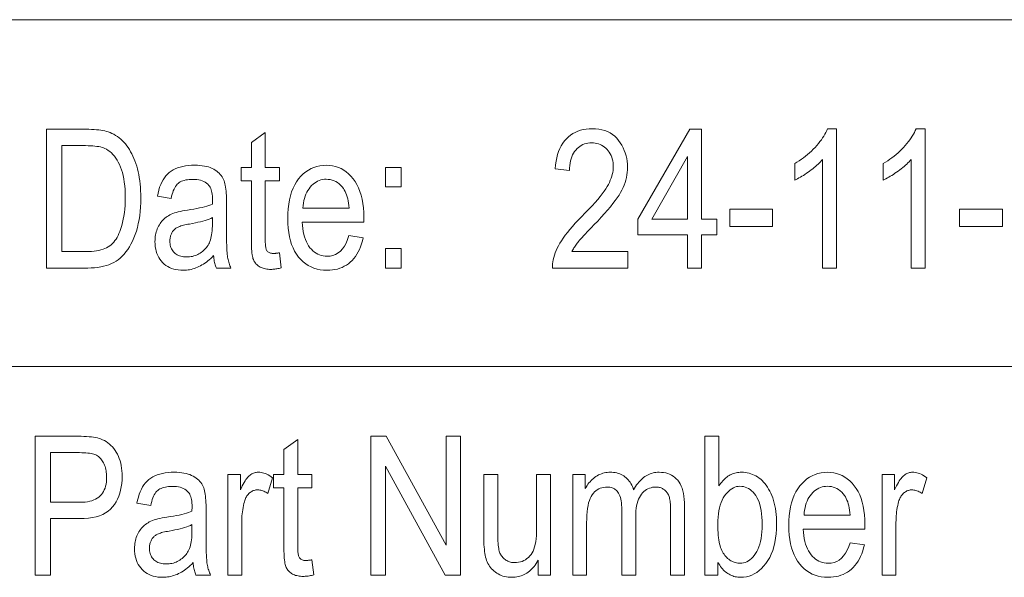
# Model space of a CAD drawing. Extents: x 5 to 415, y 5 to 296.
# Tile 29 of 50: x 357 to 379, y 24 to 36. Entities that reach past the tile are written whole.
import ezdxf

# ---------------------------------------------------------------- set-up
doc = ezdxf.new("R2010")
doc.units = 0

msp = doc.modelspace()

# ---------------------------------------------------------------- linework, layer by layer
at = {"color": 7, "lineweight": 13}
for p, q in [((210, 35.59132), (410, 35.59132)), ((356.239014, 28.09132), (410, 28.09132))]:
    msp.add_line(p, q, dxfattribs=at)
for points in [[(357.863708, 30.221806), (357.863708, 33.221806), (358.712952, 33.221806), (358.774475, 33.221252), (358.832947, 33.219597), (358.888428, 33.216831), (358.940857, 33.212967), (358.990234, 33.207993), (359.036621, 33.201916), (359.079956, 33.194733), (359.12027, 33.186443), (359.157562, 33.177052), (359.191803, 33.166553), (359.234222, 33.151043), (359.275482, 33.133156), (359.315582, 33.112896), (359.354553, 33.090263), (359.392365, 33.065258), (359.429016, 33.037876), (359.464569, 33.008121), (359.498932, 32.975994), (359.532166, 32.94149), (359.56427, 32.904617), (359.595062, 32.865562), (359.624512, 32.82452), (359.652527, 32.781494), (359.679169, 32.736485), (359.704437, 32.689491), (359.728302, 32.640511), (359.750763, 32.589546), (359.771851, 32.536594), (359.791534, 32.481659), (359.809814, 32.42474), (359.826538, 32.365753), (359.841492, 32.304615), (359.854706, 32.241333), (359.86615, 32.1759), (359.875824, 32.108315), (359.883728, 32.038586), (359.889893, 31.966707), (359.894287, 31.892679), (359.896942, 31.816502), (359.897827, 31.738176), (359.896332, 31.637812), (359.891846, 31.540537), (359.884369, 31.446352), (359.873901, 31.355257), (359.860474, 31.267252), (359.844025, 31.182337), (359.824615, 31.100513), (359.802216, 31.021778), (359.776825, 30.946135), (359.748444, 30.873579), (359.717712, 30.804636), (359.685272, 30.739828), (359.651154, 30.679152), (359.615326, 30.62261), (359.57782, 30.570202), (359.538605, 30.521929), (359.497681, 30.477787), (359.455048, 30.43778), (359.410736, 30.401907), (359.364746, 30.370169), (359.316437, 30.34198), (359.265228, 30.316757), (359.211151, 30.294504), (359.154205, 30.275217), (359.09436, 30.258896), (359.031616, 30.245544), (358.966003, 30.235159), (358.897491, 30.227739), (358.826111, 30.223289), (358.751831, 30.221806)], [(370.416229, 30.57583), (370.416229, 30.221806), (368.789368, 30.221806), (368.789551, 30.265291), (368.792603, 30.309799), (368.798462, 30.355331), (368.80719, 30.401888), (368.818787, 30.449467), (368.833191, 30.498068), (368.850464, 30.547693), (368.870544, 30.598341), (368.893494, 30.650011), (368.919312, 30.702705), (368.948792, 30.756874), (368.982788, 30.812965), (369.021301, 30.870979), (369.064362, 30.93092), (369.111908, 30.992781), (369.164001, 31.056566), (369.220612, 31.122276), (369.281769, 31.189909), (369.347412, 31.259466), (369.417603, 31.330946), (369.49939, 31.413343), (369.575317, 31.491915), (369.645416, 31.566658), (369.709656, 31.637577), (369.768036, 31.704666), (369.820557, 31.767931), (369.867249, 31.827368), (369.908081, 31.882978), (369.943054, 31.934763), (369.972168, 31.982719), (369.99704, 32.028446), (370.019318, 32.07354), (370.038971, 32.117996), (370.056, 32.161819), (370.070404, 32.205009), (370.082184, 32.247562), (370.091339, 32.289482), (370.0979, 32.330769), (370.101837, 32.371422), (370.103149, 32.411438), (370.101807, 32.456429), (370.097778, 32.499718), (370.091064, 32.541309), (370.081696, 32.581207), (370.069641, 32.6194), (370.054871, 32.655899), (370.037445, 32.690697), (370.017365, 32.723797), (369.994568, 32.755199), (369.969086, 32.784901), (369.941681, 32.812313), (369.912994, 32.836838), (369.883057, 32.858479), (369.851868, 32.877235), (369.819458, 32.893105), (369.785797, 32.90609), (369.750854, 32.916187), (369.714691, 32.923401), (369.677277, 32.927731), (369.638611, 32.929173), (369.597198, 32.927616), (369.557312, 32.922951), (369.518951, 32.915176), (369.482086, 32.904289), (369.446747, 32.890289), (369.412933, 32.873184), (369.380615, 32.852966), (369.349823, 32.829636), (369.320526, 32.803196), (369.292755, 32.773647), (369.26712, 32.741192), (369.244141, 32.706036), (369.223877, 32.668175), (369.206329, 32.627617), (369.191467, 32.584358), (369.179321, 32.538395), (369.169861, 32.489731), (369.163116, 32.438366), (369.159058, 32.3843), (369.157715, 32.327534), (368.846649, 32.366417), (368.85498, 32.450634), (368.866913, 32.530579), (368.882416, 32.606243), (368.901489, 32.677631), (368.924164, 32.744743), (368.950409, 32.807575), (368.980225, 32.866135), (369.013641, 32.920414), (369.050629, 32.970417), (369.091187, 33.016144), (369.134888, 33.057552), (369.181274, 33.094601), (369.230347, 33.127293), (369.282074, 33.155624), (369.336517, 33.1796), (369.393616, 33.199215), (369.4534, 33.21447), (369.515869, 33.225365), (369.581024, 33.231903), (369.648834, 33.234085), (369.722321, 33.231544), (369.792114, 33.223934), (369.858276, 33.211246), (369.920776, 33.193485), (369.979584, 33.170647), (370.03476, 33.142735), (370.086243, 33.109745), (370.134064, 33.071682), (370.178253, 33.028545), (370.21875, 32.980331), (370.255493, 32.928886), (370.288361, 32.876049), (370.317383, 32.821819), (370.342529, 32.766197), (370.3638, 32.709187), (370.381195, 32.650784), (370.394745, 32.590988), (370.404419, 32.5298), (370.410217, 32.46722), (370.41214, 32.403252), (370.410614, 32.346188), (370.406097, 32.289597), (370.398499, 32.233475), (370.387909, 32.177822), (370.374268, 32.122643), (370.357635, 32.067932), (370.337952, 32.013691), (370.315216, 31.959923), (370.28949, 31.906624), (370.260712, 31.853798), (370.227692, 31.799456), (370.18924, 31.741615), (370.145355, 31.680275), (370.096008, 31.615435), (370.041229, 31.547096), (369.981018, 31.475258), (369.915344, 31.39992), (369.844238, 31.321083), (369.76767, 31.238747), (369.685669, 31.15291), (369.633575, 31.099419), (369.585266, 31.049446), (369.540833, 31.002993), (369.500183, 30.96006), (369.463379, 30.920647), (369.43042, 30.884752), (369.401245, 30.852379), (369.375946, 30.823524), (369.354431, 30.798191), (369.336761, 30.776377), (369.321289, 30.756321), (369.306427, 30.736267), (369.292175, 30.716211), (369.278473, 30.696157), (369.265411, 30.676104), (369.252899, 30.656048), (369.240997, 30.635994), (369.229706, 30.61594), (369.218994, 30.595884), (369.208862, 30.57583)], [(371.7034, 30.221806), (371.7034, 30.940086), (370.637238, 30.940086), (370.637238, 31.27774), (371.760712, 33.221806), (372.006287, 33.221806), (372.006287, 31.27774), (372.339844, 31.27774), (372.339844, 30.940086), (372.006287, 30.940086), (372.006287, 30.221806)], [(374.928497, 30.221806), (374.625641, 30.221806), (374.625641, 32.569008), (374.604065, 32.544399), (374.581024, 32.519691), (374.55658, 32.494877), (374.530701, 32.469963), (374.503387, 32.444946), (374.474609, 32.419827), (374.444427, 32.394604), (374.412811, 32.369282), (374.379761, 32.343857), (374.345276, 32.318325), (374.310394, 32.293369), (374.276031, 32.269665), (374.242279, 32.247204), (374.209076, 32.225994), (374.176453, 32.206032), (374.144409, 32.187317), (374.112946, 32.169849), (374.082031, 32.153633), (374.051727, 32.138664), (374.021973, 32.124943), (374.021973, 32.481014), (374.07132, 32.5103), (374.119507, 32.540852), (374.166504, 32.57267), (374.212372, 32.605762), (374.25705, 32.640121), (374.300568, 32.675747), (374.342896, 32.712643), (374.384094, 32.750809), (374.424103, 32.790245), (374.462952, 32.830948), (374.500092, 32.872181), (374.534943, 32.913212), (374.567535, 32.954037), (374.59787, 32.994656), (374.625916, 33.035072), (374.651672, 33.075283), (374.675171, 33.115292), (374.696411, 33.155094), (374.715363, 33.194691), (374.732056, 33.234085), (374.928497, 33.234085)], [(376.839844, 30.221806), (376.536957, 30.221806), (376.536957, 32.569008), (376.515381, 32.544399), (376.492371, 32.519691), (376.467896, 32.494877), (376.442017, 32.469963), (376.414703, 32.444946), (376.385956, 32.419827), (376.355774, 32.394604), (376.324158, 32.369282), (376.291107, 32.343857), (376.256622, 32.318325), (376.22171, 32.293369), (376.187378, 32.269665), (376.153595, 32.247204), (376.120422, 32.225994), (376.087799, 32.206032), (376.055756, 32.187317), (376.024261, 32.169849), (375.993378, 32.153633), (375.963043, 32.138664), (375.933289, 32.124943), (375.933289, 32.481014), (375.982635, 32.5103), (376.030823, 32.540852), (376.07782, 32.57267), (376.123688, 32.605762), (376.168365, 32.640121), (376.211884, 32.675747), (376.254242, 32.712643), (376.29541, 32.750809), (376.335419, 32.790245), (376.374268, 32.830948), (376.411407, 32.872181), (376.446289, 32.913212), (376.478851, 32.954037), (376.509186, 32.994656), (376.537231, 33.035072), (376.562988, 33.075283), (376.586487, 33.115292), (376.607727, 33.155094), (376.626678, 33.194691), (376.643372, 33.234085), (376.839844, 33.234085)], [(362.891663, 30.551273), (362.932617, 30.225899), (362.907898, 30.219677), (362.883667, 30.214111), (362.859924, 30.2092), (362.83667, 30.204943), (362.813904, 30.201342), (362.791656, 30.198395), (362.769867, 30.196102), (362.748596, 30.194466), (362.727814, 30.193483), (362.707489, 30.193155), (362.676605, 30.193781), (362.646942, 30.195652), (362.618469, 30.198774), (362.591278, 30.203142), (362.565277, 30.208759), (362.540527, 30.215626), (362.516998, 30.22374), (362.49469, 30.233101), (362.473602, 30.243711), (362.453735, 30.255571), (362.43512, 30.268515), (362.417694, 30.282379), (362.401489, 30.297163), (362.386475, 30.31287), (362.37265, 30.329496), (362.360077, 30.347044), (362.348694, 30.365513), (362.338501, 30.384903), (362.329529, 30.405212), (362.321747, 30.426443), (362.314941, 30.450285), (362.308868, 30.478422), (362.303497, 30.510857), (362.298828, 30.54759), (362.294891, 30.588619), (362.291687, 30.633947), (362.289185, 30.683573), (362.287384, 30.737495), (362.286316, 30.795713), (362.28595, 30.858231), (362.28595, 32.108574), (362.064941, 32.108574), (362.064941, 32.395065), (362.28595, 32.395065), (362.28595, 32.933266), (362.586761, 33.154274), (362.586761, 32.395065), (362.891663, 32.395065), (362.891663, 32.108574), (362.586761, 32.108574), (362.586761, 30.837767), (362.587036, 30.803818), (362.58783, 30.772366), (362.589172, 30.743408), (362.591034, 30.716949), (362.593414, 30.692986), (362.596344, 30.671518), (362.599792, 30.65255), (362.60379, 30.636076), (362.608307, 30.622099), (362.613373, 30.610619), (362.621826, 30.596621), (362.631622, 30.584097), (362.642761, 30.573048), (362.655273, 30.563471), (362.669128, 30.555367), (362.684326, 30.548737), (362.700897, 30.543579), (362.718811, 30.539896), (362.738068, 30.537685), (362.758667, 30.536949), (362.769196, 30.537092), (362.780365, 30.537521), (362.792114, 30.538239), (362.804504, 30.53924), (362.817505, 30.540529), (362.831116, 30.542107), (362.845337, 30.543968), (362.860168, 30.546116), (362.87561, 30.548552)], [(358.189087, 30.57583), (358.712952, 30.57583), (358.774872, 30.576864), (358.83371, 30.579964), (358.889465, 30.585131), (358.942169, 30.592365), (358.991791, 30.601665), (359.03833, 30.613033), (359.081818, 30.626469), (359.122223, 30.64197), (359.159576, 30.659538), (359.193848, 30.679173), (359.22583, 30.701099), (359.256317, 30.725544), (359.285278, 30.752504), (359.312714, 30.781982), (359.338654, 30.813978), (359.363068, 30.84849), (359.385956, 30.885519), (359.407349, 30.925066), (359.427216, 30.967129), (359.445557, 31.011709), (359.467712, 31.0739), (359.487549, 31.138504), (359.505066, 31.205523), (359.520203, 31.274958), (359.533051, 31.346806), (359.543549, 31.421068), (359.551697, 31.497747), (359.557556, 31.576839), (359.561035, 31.658348), (359.562195, 31.74227), (359.560974, 31.831583), (359.557251, 31.91699), (359.551056, 31.998487), (359.542389, 32.076077), (359.53125, 32.149757), (359.517639, 32.219528), (359.501556, 32.285389), (359.482971, 32.347343), (359.461914, 32.405392), (359.438416, 32.459526), (359.412933, 32.509979), (359.386047, 32.556976), (359.357758, 32.600513), (359.328064, 32.640591), (359.296936, 32.677212), (359.264404, 32.710373), (359.230469, 32.740078), (359.195129, 32.766319), (359.158356, 32.789108), (359.120178, 32.808437), (359.092468, 32.81971), (359.061676, 32.8298), (359.027802, 32.838703), (358.990845, 32.846416), (358.950867, 32.852943), (358.907776, 32.858284), (358.861633, 32.862438), (358.812408, 32.865406), (358.760132, 32.867188), (358.704773, 32.867783), (358.189087, 32.867783)], [(371.7034, 31.27774), (371.7034, 32.630402), (370.93396, 31.27774)], [(361.469452, 30.489882), (361.439026, 30.459145), (361.408386, 30.429964), (361.377472, 30.402338), (361.346344, 30.376266), (361.314941, 30.351751), (361.283295, 30.328791), (361.251404, 30.307384), (361.219299, 30.287535), (361.18692, 30.269241), (361.154297, 30.252501), (361.121429, 30.237337), (361.088318, 30.22377), (361.054962, 30.2118), (361.021362, 30.201424), (360.987518, 30.192644), (360.95343, 30.185461), (360.919098, 30.179874), (360.884491, 30.175884), (360.84967, 30.173491), (360.814606, 30.172693), (360.760071, 30.17437), (360.707764, 30.179405), (360.657745, 30.187794), (360.609955, 30.199541), (360.564423, 30.214643), (360.521149, 30.233101), (360.480103, 30.254915), (360.441345, 30.280087), (360.404816, 30.308613), (360.370544, 30.340496), (360.33905, 30.375223), (360.310852, 30.412283), (360.28598, 30.451675), (360.264435, 30.493402), (360.246216, 30.53746), (360.231293, 30.583853), (360.219696, 30.632576), (360.211395, 30.683634), (360.206421, 30.737024), (360.204773, 30.792747), (360.205566, 30.829971), (360.207886, 30.866335), (360.211761, 30.90184), (360.217224, 30.936485), (360.224213, 30.97027), (360.232758, 31.003197), (360.242889, 31.035263), (360.254547, 31.066471), (360.267761, 31.096819), (360.282532, 31.126308), (360.298676, 31.154732), (360.315948, 31.181887), (360.334351, 31.207775), (360.353912, 31.232391), (360.374634, 31.255741), (360.396484, 31.277822), (360.419495, 31.298634), (360.443634, 31.318176), (360.468933, 31.336451), (360.495361, 31.353456), (360.523773, 31.369398), (360.554962, 31.38448), (360.588928, 31.398701), (360.625671, 31.412066), (360.665222, 31.424568), (360.70752, 31.436213), (360.752625, 31.446997), (360.800507, 31.456921), (360.851196, 31.465986), (360.904633, 31.474194), (360.976349, 31.485039), (361.044128, 31.496294), (361.107971, 31.507957), (361.167877, 31.520033), (361.223877, 31.532515), (361.27594, 31.545406), (361.324066, 31.558708), (361.368256, 31.57242), (361.408539, 31.58654), (361.444885, 31.601068), (361.44693, 31.695202), (361.446136, 31.738483), (361.443726, 31.779104), (361.439758, 31.817064), (361.434174, 31.852365), (361.426971, 31.885004), (361.418213, 31.914984), (361.407837, 31.942303), (361.395844, 31.966963), (361.382294, 31.98896), (361.367126, 32.008301), (361.343414, 32.033184), (361.317261, 32.055447), (361.288727, 32.075092), (361.257751, 32.092121), (361.224396, 32.106525), (361.188599, 32.118313), (361.150391, 32.12748), (361.109772, 32.134029), (361.066742, 32.137959), (361.021271, 32.139267), (360.980194, 32.138397), (360.941223, 32.135788), (360.904388, 32.131439), (360.86969, 32.125351), (360.837097, 32.117523), (360.806671, 32.10796), (360.77832, 32.096653), (360.752136, 32.083607), (360.728088, 32.068821), (360.706146, 32.052296), (360.685822, 32.033379), (360.666595, 32.01141), (360.648499, 31.986393), (360.6315, 31.958326), (360.615601, 31.927212), (360.6008, 31.893047), (360.587097, 31.855833), (360.574524, 31.815571), (360.563049, 31.772259), (360.552673, 31.725899), (360.25592, 31.775011), (360.269928, 31.843094), (360.286499, 31.907372), (360.305695, 31.967842), (360.327484, 32.024506), (360.351868, 32.077366), (360.378845, 32.126415), (360.408417, 32.171661), (360.440613, 32.2131), (360.475372, 32.250736), (360.512756, 32.284561), (360.553101, 32.314888), (360.596771, 32.342022), (360.643799, 32.365967), (360.694153, 32.386719), (360.747833, 32.404274), (360.804871, 32.41864), (360.865204, 32.429813), (360.928894, 32.437794), (360.995941, 32.442581), (361.066315, 32.44418), (361.121155, 32.443127), (361.173615, 32.439964), (361.223663, 32.434692), (361.271271, 32.427319), (361.316467, 32.417831), (361.359253, 32.406239), (361.399628, 32.39254), (361.437592, 32.376732), (361.473145, 32.358814), (361.506287, 32.338791), (361.537018, 32.317211), (361.56543, 32.294628), (361.591461, 32.271046), (361.615143, 32.246456), (361.636475, 32.220867), (361.655457, 32.194275), (361.672089, 32.166679), (361.686371, 32.138081), (361.698273, 32.108479), (361.707855, 32.077877), (361.71582, 32.045338), (361.722931, 32.009937), (361.729248, 31.971668), (361.73468, 31.930536), (361.739319, 31.886539), (361.743073, 31.839678), (361.746033, 31.789949), (361.748108, 31.737358), (361.74939, 31.6819), (361.749786, 31.623579), (361.749786, 31.132446), (361.75, 31.033125), (361.75058, 30.941437), (361.751556, 30.857382), (361.752899, 30.78096), (361.754669, 30.71217), (361.756805, 30.651014), (361.759308, 30.59749), (361.762238, 30.551601), (361.765533, 30.513344), (361.769226, 30.482719), (361.773499, 30.455984), (361.778534, 30.42939), (361.784302, 30.402941), (361.790833, 30.376635), (361.798126, 30.350471), (361.806183, 30.324451), (361.815002, 30.298576), (361.824554, 30.272842), (361.8349, 30.247252), (361.845978, 30.221806), (361.530823, 30.221806), (361.521759, 30.244745), (361.513306, 30.268545), (361.505524, 30.293203), (361.498413, 30.318722), (361.491943, 30.3451), (361.486145, 30.372337), (361.480988, 30.400434), (361.476471, 30.42939), (361.472626, 30.459208)], [(364.393738, 30.921669), (364.704773, 30.874601), (364.687958, 30.806734), (364.66864, 30.742283), (364.64679, 30.68125), (364.622437, 30.623634), (364.595551, 30.569435), (364.566162, 30.518654), (364.534241, 30.471291), (364.499817, 30.427345), (364.46286, 30.386816), (364.423401, 30.349705), (364.381714, 30.316072), (364.338074, 30.28598), (364.29248, 30.259428), (364.244965, 30.236416), (364.195465, 30.216946), (364.144073, 30.201014), (364.090698, 30.188623), (364.0354, 30.179773), (363.978149, 30.174463), (363.918976, 30.172693), (363.844696, 30.175568), (363.773315, 30.184193), (363.704803, 30.198568), (363.639191, 30.218695), (363.576447, 30.244572), (363.516602, 30.276199), (363.459656, 30.313576), (363.405579, 30.356703), (363.35437, 30.405581), (363.306061, 30.460209), (363.261536, 30.52026), (363.22171, 30.585407), (363.186584, 30.655649), (363.156097, 30.730988), (363.130341, 30.81142), (363.109253, 30.89695), (363.092834, 30.987574), (363.081146, 31.083292), (363.074097, 31.184107), (363.071747, 31.290018), (363.074127, 31.399899), (363.081207, 31.504438), (363.093018, 31.603638), (363.109589, 31.697495), (363.130859, 31.786011), (363.15686, 31.869186), (363.187561, 31.94702), (363.223022, 32.019512), (363.263214, 32.086666), (363.308105, 32.148476), (363.356659, 32.204659), (363.407684, 32.254929), (363.461243, 32.299286), (363.517334, 32.337727), (363.575928, 32.370255), (363.637054, 32.396866), (363.700684, 32.417564), (363.766846, 32.43235), (363.83551, 32.441223), (363.906677, 32.44418), (363.974701, 32.441273), (364.040436, 32.432556), (364.103882, 32.418026), (364.165009, 32.397686), (364.223877, 32.371532), (364.280426, 32.339569), (364.334717, 32.301792), (364.386688, 32.258205), (364.436371, 32.208805), (364.483765, 32.153591), (364.52771, 32.092876), (364.567017, 32.026962), (364.601685, 31.955851), (364.631744, 31.879541), (364.657196, 31.798033), (364.678009, 31.711329), (364.694183, 31.619425), (364.70575, 31.522324), (364.712708, 31.420025), (364.714996, 31.312529), (364.712952, 31.214302), (363.382813, 31.214302), (363.387817, 31.142841), (363.395508, 31.074984), (363.405823, 31.010727), (363.418823, 30.950073), (363.434479, 30.893021), (363.452789, 30.839569), (363.473785, 30.789719), (363.497406, 30.743469), (363.523712, 30.700823), (363.552673, 30.661777), (363.583588, 30.626396), (363.615845, 30.594738), (363.649414, 30.566805), (363.684296, 30.542597), (363.720459, 30.522112), (363.757965, 30.505352), (363.796753, 30.492317), (363.836853, 30.483006), (363.878265, 30.477419), (363.921021, 30.475557), (363.986877, 30.480019), (364.048615, 30.493402), (364.106232, 30.515707), (364.159698, 30.546936), (364.209045, 30.587086), (364.254242, 30.636158), (364.295319, 30.694153), (364.332245, 30.761068), (364.365051, 30.836908)], [(365.18158, 31.975557), (365.18158, 32.395065), (365.52536, 32.395065), (365.52536, 31.975557)], [(363.401215, 31.517166), (364.395782, 31.517166), (364.390869, 31.572214), (364.384399, 31.624397), (364.376312, 31.673716), (364.366638, 31.720169), (364.355347, 31.763756), (364.342468, 31.80448), (364.328003, 31.842339), (364.311951, 31.877331), (364.294281, 31.909458), (364.275024, 31.938723), (364.245178, 31.977215), (364.213715, 32.011654), (364.180664, 32.042046), (364.146027, 32.068382), (364.109802, 32.090668), (364.07196, 32.108898), (364.032501, 32.123081), (363.991486, 32.133209), (363.948853, 32.13929), (363.904633, 32.141315), (363.864716, 32.139626), (363.825989, 32.13456), (363.788422, 32.126122), (363.752045, 32.114304), (363.716888, 32.099106), (363.682892, 32.080536), (363.650085, 32.05859), (363.618469, 32.033264), (363.588043, 32.004566), (363.558807, 31.972488), (363.531433, 31.937546), (363.506653, 31.900249), (363.484467, 31.860601), (363.464844, 31.8186), (363.447784, 31.774244), (363.433319, 31.727535), (363.421417, 31.678473), (363.412109, 31.627058), (363.405396, 31.57329)], [(372.618134, 31.122215), (372.618134, 31.492611), (373.545166, 31.492611), (373.545166, 31.122215)], [(377.584717, 31.122215), (377.584717, 31.492611), (378.511719, 31.492611), (378.511719, 31.122215)], [(361.444885, 31.312529), (361.410126, 31.296404), (361.372101, 31.280769), (361.330872, 31.265625), (361.286407, 31.250973), (361.238708, 31.236813), (361.187775, 31.223143), (361.133606, 31.209965), (361.076202, 31.197277), (361.015564, 31.18508), (360.951691, 31.173374), (360.914795, 31.166735), (360.880157, 31.159908), (360.847839, 31.152901), (360.81778, 31.145708), (360.790039, 31.13833), (360.764587, 31.130768), (360.741425, 31.123024), (360.720551, 31.115093), (360.701965, 31.106979), (360.685669, 31.09868), (360.670868, 31.089943), (360.656738, 31.080509), (360.64328, 31.070379), (360.630493, 31.059555), (360.618408, 31.048033), (360.606964, 31.035816), (360.596222, 31.022903), (360.586151, 31.009295), (360.576721, 30.994991), (360.567993, 30.979992), (360.560028, 30.964407), (360.552917, 30.948355), (360.5466, 30.931829), (360.541168, 30.914835), (360.53653, 30.897367), (360.532776, 30.879433), (360.529846, 30.861025), (360.52774, 30.842146), (360.526489, 30.822798), (360.526062, 30.802979), (360.527008, 30.772497), (360.529907, 30.743265), (360.534698, 30.715281), (360.541443, 30.688545), (360.55011, 30.663057), (360.560669, 30.638819), (360.573181, 30.615828), (360.587616, 30.594084), (360.603973, 30.573589), (360.622223, 30.554342), (360.642212, 30.536652), (360.663666, 30.520823), (360.686584, 30.506857), (360.710968, 30.494753), (360.736847, 30.48451), (360.76416, 30.47613), (360.792999, 30.469612), (360.823273, 30.464956), (360.855042, 30.462164), (360.888275, 30.461233), (360.920288, 30.462072), (360.951752, 30.464588), (360.982605, 30.468784), (361.012848, 30.474657), (361.042511, 30.482208), (361.071594, 30.491438), (361.100067, 30.502344), (361.12793, 30.514929), (361.155212, 30.529194), (361.181915, 30.545134), (361.207642, 30.562477), (361.232056, 30.580946), (361.255127, 30.60054), (361.276886, 30.62126), (361.297302, 30.643105), (361.316376, 30.666075), (361.334137, 30.690172), (361.350555, 30.715393), (361.365631, 30.741741), (361.379395, 30.769213), (361.391846, 30.798529), (361.402985, 30.8304), (361.412781, 30.86483), (361.421295, 30.901819), (361.428497, 30.941366), (361.434418, 30.983469), (361.438995, 31.028131), (361.442261, 31.075352), (361.444214, 31.125132), (361.444885, 31.177467)], [(365.18158, 30.221806), (365.18158, 30.641314), (365.52536, 30.641314), (365.52536, 30.221806)], [(357.618927, 23.584269), (357.618927, 26.584269), (358.545959, 26.584269), (358.609711, 26.583694), (358.670044, 26.581976), (358.726929, 26.579111), (358.780396, 26.5751), (358.830383, 26.569944), (358.876984, 26.563641), (358.920105, 26.556192), (358.959808, 26.547598), (358.996063, 26.537857), (359.0289, 26.52697), (359.070587, 26.510086), (359.110596, 26.490543), (359.148865, 26.468342), (359.185394, 26.443478), (359.220245, 26.415953), (359.253357, 26.385769), (359.284729, 26.352924), (359.314392, 26.317421), (359.342346, 26.279255), (359.368591, 26.23843), (359.3927, 26.195313), (359.414276, 26.15027), (359.433289, 26.103306), (359.449799, 26.054419), (359.463745, 26.003607), (359.475159, 25.950871), (359.484039, 25.896214), (359.490387, 25.83963), (359.494202, 25.781124), (359.495483, 25.720694), (359.493408, 25.641151), (359.487213, 25.564596), (359.476868, 25.491028), (359.462402, 25.420448), (359.443787, 25.352856), (359.421051, 25.288252), (359.394196, 25.226635), (359.36319, 25.168007), (359.328064, 25.112366), (359.288788, 25.059711), (359.244446, 25.01111), (359.194092, 24.967625), (359.137695, 24.929255), (359.075317, 24.896002), (359.006897, 24.867863), (358.932465, 24.844841), (358.85202, 24.826935), (358.765564, 24.814146), (358.673096, 24.806473), (358.574585, 24.803913), (357.944305, 24.803913), (357.944305, 23.584269)], [(363.594391, 23.913736), (363.635315, 23.588362), (363.610596, 23.58214), (363.586365, 23.576574), (363.562622, 23.571663), (363.539368, 23.567406), (363.516602, 23.563805), (363.494354, 23.560858), (363.472565, 23.558565), (363.451294, 23.556929), (363.430511, 23.555946), (363.410217, 23.555618), (363.379303, 23.556244), (363.34964, 23.558115), (363.321198, 23.561237), (363.293976, 23.565605), (363.267975, 23.571222), (363.243225, 23.578089), (363.219696, 23.586203), (363.197388, 23.595564), (363.1763, 23.606174), (363.156464, 23.618034), (363.137817, 23.630978), (363.120392, 23.644842), (363.104187, 23.659626), (363.089172, 23.675333), (363.075378, 23.691959), (363.062775, 23.709507), (363.051392, 23.727976), (363.041199, 23.747366), (363.032227, 23.767675), (363.024475, 23.788906), (363.01767, 23.812748), (363.011566, 23.840885), (363.006195, 23.87332), (363.001526, 23.910053), (362.997589, 23.951082), (362.994385, 23.99641), (362.991882, 24.046036), (362.990082, 24.099957), (362.989014, 24.158176), (362.988647, 24.220694), (362.988647, 25.471035), (362.767639, 25.471035), (362.767639, 25.757528), (362.988647, 25.757528), (362.988647, 26.295729), (363.289459, 26.516737), (363.289459, 25.757528), (363.594391, 25.757528), (363.594391, 25.471035), (363.289459, 25.471035), (363.289459, 24.20023), (363.289734, 24.166281), (363.290527, 24.134829), (363.29187, 24.105871), (363.293732, 24.079412), (363.296112, 24.055449), (363.299042, 24.033981), (363.30249, 24.015013), (363.306488, 23.998539), (363.311005, 23.984562), (363.316071, 23.973082), (363.324524, 23.959084), (363.33432, 23.94656), (363.34549, 23.935511), (363.357971, 23.925934), (363.371826, 23.91783), (363.387024, 23.9112), (363.403595, 23.906042), (363.421509, 23.902359), (363.440765, 23.900148), (363.461365, 23.899412), (363.471893, 23.899555), (363.483063, 23.899984), (363.494812, 23.900702), (363.507202, 23.901703), (363.520203, 23.902992), (363.533813, 23.90457), (363.548035, 23.906431), (363.562866, 23.908579), (363.578308, 23.911015)], [(364.867218, 23.584269), (364.867218, 26.584269), (365.200806, 26.584269), (366.49411, 24.22888), (366.49411, 26.584269), (366.805145, 26.584269), (366.805145, 23.584269), (366.471588, 23.584269), (365.180328, 25.941704), (365.180328, 23.584269)], [(372.365173, 23.584269), (372.084839, 23.584269), (372.084839, 26.584269), (372.385651, 26.584269), (372.385651, 25.514009), (372.405151, 25.54273), (372.42514, 25.569958), (372.445648, 25.595692), (372.466675, 25.61993), (372.48822, 25.642675), (372.510284, 25.663927), (372.532837, 25.683685), (372.555908, 25.70195), (372.579498, 25.718719), (372.603577, 25.733995), (372.628204, 25.747799), (372.653381, 25.760149), (372.679138, 25.771046), (372.705414, 25.780489), (372.732239, 25.788481), (372.759644, 25.795019), (372.787598, 25.800104), (372.816071, 25.803736), (372.845123, 25.805916), (372.874725, 25.806643), (372.916107, 25.805393), (372.956726, 25.801649), (372.996552, 25.795408), (373.035675, 25.786671), (373.074005, 25.775434), (373.111572, 25.761703), (373.148407, 25.745476), (373.184479, 25.726751), (373.219788, 25.70553), (373.254333, 25.681812), (373.287842, 25.655558), (373.319946, 25.626724), (373.350677, 25.595312), (373.380066, 25.561321), (373.408081, 25.524754), (373.434692, 25.485605), (373.459961, 25.44388), (373.483856, 25.399576), (373.506378, 25.352694), (373.527527, 25.303232), (373.546967, 25.251396), (373.564362, 25.197393), (373.579712, 25.14122), (373.593018, 25.082876), (373.604279, 25.022366), (373.613464, 24.959684), (373.620636, 24.894835), (373.625763, 24.827816), (373.628815, 24.758627), (373.629852, 24.687269), (373.627533, 24.579292), (373.620605, 24.47637), (373.609039, 24.378502), (373.592834, 24.285686), (373.572052, 24.197927), (373.5466, 24.115223), (373.516541, 24.037573), (373.481842, 23.964977), (373.442535, 23.897436), (373.398621, 23.834951), (373.351593, 23.77799), (373.303009, 23.727024), (373.252869, 23.682055), (373.201172, 23.643082), (373.147919, 23.610104), (373.093109, 23.583122), (373.036774, 23.562138), (372.978851, 23.547148), (372.919373, 23.538153), (372.858368, 23.535156), (372.827576, 23.535963), (372.797424, 23.538389), (372.767914, 23.542431), (372.739014, 23.548088), (372.710754, 23.555363), (372.683136, 23.564255), (372.656158, 23.574762), (372.629822, 23.586887), (372.604095, 23.60063), (372.579041, 23.615988), (372.554596, 23.632942), (372.530853, 23.651472), (372.507782, 23.671577), (372.485382, 23.693258), (372.463654, 23.716516), (372.442627, 23.741348), (372.422241, 23.767757), (372.402557, 23.795742), (372.383514, 23.825302), (372.365173, 23.856438)], [(357.944305, 25.157938), (358.58075, 25.157938), (358.639282, 25.1593), (358.694611, 25.163382), (358.746674, 25.170185), (358.795532, 25.179712), (358.841125, 25.191959), (358.883514, 25.206928), (358.922668, 25.224619), (358.958588, 25.245033), (358.991272, 25.268167), (359.020721, 25.294024), (359.04715, 25.32262), (359.070801, 25.353981), (359.091675, 25.388105), (359.109772, 25.424992), (359.125061, 25.46464), (359.137604, 25.507051), (359.147339, 25.552225), (359.154297, 25.600163), (359.158478, 25.650862), (359.159851, 25.704323), (359.15918, 25.739418), (359.157135, 25.773491), (359.153687, 25.80654), (359.148895, 25.838566), (359.142731, 25.869568), (359.135193, 25.899548), (359.126282, 25.928505), (359.115997, 25.956438), (359.10434, 25.983347), (359.091309, 26.009235), (359.077301, 26.033812), (359.062744, 26.056793), (359.047607, 26.078176), (359.031891, 26.097965), (359.015594, 26.116158), (358.998718, 26.132753), (358.981293, 26.147755), (358.963287, 26.161158), (358.944702, 26.172966), (358.925537, 26.183178), (358.904541, 26.19212), (358.880402, 26.200121), (358.853149, 26.20718), (358.822754, 26.213299), (358.789215, 26.218477), (358.752563, 26.222713), (358.712769, 26.226007), (358.66983, 26.228361), (358.623779, 26.229773), (358.574585, 26.230244), (357.944305, 26.230244)], [(361.028198, 23.852345), (360.997803, 23.821608), (360.967163, 23.792427), (360.936249, 23.764801), (360.90509, 23.738729), (360.873718, 23.714214), (360.842072, 23.691254), (360.810181, 23.669847), (360.778076, 23.649998), (360.745697, 23.631704), (360.713074, 23.614964), (360.680206, 23.5998), (360.647095, 23.586233), (360.613739, 23.574263), (360.580139, 23.563887), (360.546295, 23.555107), (360.512207, 23.547924), (360.477844, 23.542337), (360.443268, 23.538347), (360.408447, 23.535954), (360.373383, 23.535156), (360.318848, 23.536833), (360.266541, 23.541868), (360.216522, 23.550257), (360.168732, 23.562004), (360.123199, 23.577106), (360.079926, 23.595564), (360.038879, 23.617378), (360.000122, 23.64255), (359.963593, 23.671076), (359.929291, 23.702959), (359.897797, 23.737686), (359.869629, 23.774746), (359.844757, 23.814138), (359.823212, 23.855865), (359.804993, 23.899923), (359.79007, 23.946316), (359.778473, 23.995039), (359.770172, 24.046097), (359.765198, 24.099487), (359.76355, 24.15521), (359.764313, 24.192434), (359.766663, 24.228798), (359.770538, 24.264303), (359.776001, 24.298948), (359.78299, 24.332733), (359.791534, 24.36566), (359.801636, 24.397726), (359.813324, 24.428934), (359.826538, 24.459282), (359.841309, 24.488771), (359.857422, 24.517195), (359.874695, 24.54435), (359.893127, 24.570236), (359.912689, 24.594854), (359.933411, 24.618204), (359.955261, 24.640285), (359.978241, 24.661097), (360.002411, 24.680639), (360.027679, 24.698914), (360.054138, 24.715919), (360.08255, 24.731861), (360.113708, 24.746943), (360.147705, 24.761166), (360.184448, 24.774529), (360.223969, 24.787031), (360.266296, 24.798676), (360.311401, 24.80946), (360.359283, 24.819384), (360.409973, 24.828449), (360.463409, 24.836657), (360.535126, 24.847502), (360.602905, 24.858757), (360.666748, 24.87042), (360.726654, 24.882496), (360.782654, 24.894978), (360.834717, 24.907869), (360.882843, 24.921171), (360.927032, 24.934883), (360.967316, 24.949003), (361.003662, 24.963531), (361.005707, 25.057665), (361.004913, 25.100946), (361.002502, 25.141567), (360.998505, 25.179527), (360.99292, 25.214828), (360.985748, 25.247467), (360.976959, 25.277447), (360.966583, 25.304766), (360.95462, 25.329426), (360.941071, 25.351423), (360.925903, 25.370762), (360.902161, 25.395647), (360.876038, 25.417912), (360.847504, 25.437557), (360.816528, 25.454582), (360.783173, 25.468988), (360.747375, 25.480776), (360.709167, 25.489944), (360.668549, 25.496492), (360.625519, 25.500422), (360.580048, 25.501732), (360.538971, 25.500862), (360.5, 25.498253), (360.463165, 25.493904), (360.428467, 25.487816), (360.395874, 25.479988), (360.365417, 25.470421), (360.337097, 25.459114), (360.310913, 25.44607), (360.286835, 25.431284), (360.264923, 25.414761), (360.244598, 25.395842), (360.225372, 25.373873), (360.207275, 25.348856), (360.190247, 25.320789), (360.174347, 25.289675), (360.159576, 25.25551), (360.145874, 25.218296), (360.133301, 25.178034), (360.121796, 25.134722), (360.11142, 25.088362), (359.814697, 25.137474), (359.828705, 25.205557), (359.845276, 25.269835), (359.864471, 25.330305), (359.886261, 25.386971), (359.910645, 25.439827), (359.937622, 25.48888), (359.967194, 25.534124), (359.999359, 25.575565), (360.034149, 25.613197), (360.071533, 25.647024), (360.111877, 25.677351), (360.155548, 25.704487), (360.202576, 25.72843), (360.25293, 25.74918), (360.30661, 25.766737), (360.363617, 25.781103), (360.423981, 25.792276), (360.487671, 25.800257), (360.554718, 25.805046), (360.625061, 25.806643), (360.679932, 25.805588), (360.732391, 25.802427), (360.78241, 25.797157), (360.830048, 25.78978), (360.875244, 25.780294), (360.91803, 25.768702), (360.958405, 25.755001), (360.996368, 25.739193), (361.031921, 25.721277), (361.065033, 25.701254), (361.095795, 25.679674), (361.124176, 25.657093), (361.150238, 25.633509), (361.17392, 25.608921), (361.195251, 25.58333), (361.214233, 25.556738), (361.230865, 25.529142), (361.245117, 25.500544), (361.25705, 25.470943), (361.266602, 25.44034), (361.274597, 25.407803), (361.281708, 25.372398), (361.288025, 25.334131), (361.293457, 25.292999), (361.298065, 25.249002), (361.301849, 25.202141), (361.304779, 25.152412), (361.306885, 25.099821), (361.308136, 25.044363), (361.308563, 24.986042), (361.308563, 24.494909), (361.308746, 24.395588), (361.309357, 24.3039), (361.310303, 24.219845), (361.311676, 24.143423), (361.313416, 24.074633), (361.315552, 24.013477), (361.318085, 23.959953), (361.321014, 23.914064), (361.32431, 23.875807), (361.328003, 23.845182), (361.332275, 23.818447), (361.337311, 23.791853), (361.343079, 23.765404), (361.349609, 23.739098), (361.356903, 23.712934), (361.36496, 23.686914), (361.373779, 23.661039), (361.383331, 23.635305), (361.393677, 23.609715), (361.404755, 23.584269), (361.0896, 23.584269), (361.080505, 23.607208), (361.072083, 23.631008), (361.064301, 23.655666), (361.05719, 23.681185), (361.05072, 23.707563), (361.044922, 23.7348), (361.039764, 23.762897), (361.035248, 23.791853), (361.031403, 23.821671)], [(361.777191, 23.584269), (361.777191, 25.757528), (362.049347, 25.757528), (362.049347, 25.428061), (362.070068, 25.472355), (362.090393, 25.513559), (362.110413, 25.551674), (362.130066, 25.586697), (362.149384, 25.618631), (362.168335, 25.647474), (362.186951, 25.673227), (362.2052, 25.695892), (362.223114, 25.715466), (362.240692, 25.731949), (362.258301, 25.746141), (362.276337, 25.758839), (362.2948, 25.770042), (362.313721, 25.779753), (362.333038, 25.78797), (362.352783, 25.794691), (362.372986, 25.799919), (362.393616, 25.803654), (362.414642, 25.805895), (362.436127, 25.806643), (362.466461, 25.805454), (362.496948, 25.801895), (362.527527, 25.795959), (362.558258, 25.787651), (362.589081, 25.77697), (362.620056, 25.763914), (362.651123, 25.748484), (362.682343, 25.73068), (362.713684, 25.710503), (362.745117, 25.687952), (362.642822, 25.346207), (362.620361, 25.36137), (362.598022, 25.374937), (362.575836, 25.386908), (362.553741, 25.397284), (362.531799, 25.406063), (362.509949, 25.413246), (362.488251, 25.418833), (362.466644, 25.422823), (362.44519, 25.425217), (362.423859, 25.426014), (362.404785, 25.425339), (362.386017, 25.423313), (362.367615, 25.419937), (362.349518, 25.415211), (362.331757, 25.409132), (362.314331, 25.401703), (362.297211, 25.392925), (362.280426, 25.382795), (362.263977, 25.371315), (362.247864, 25.358484), (362.232361, 25.344446), (362.217804, 25.329344), (362.204193, 25.313177), (362.191528, 25.295946), (362.17981, 25.277653), (362.169037, 25.258293), (362.15918, 25.237869), (362.150299, 25.216383), (362.142334, 25.193832), (362.135315, 25.170218), (362.12442, 25.127794), (362.114685, 25.084841), (362.106079, 25.041355), (362.098633, 24.997337), (362.092346, 24.952787), (362.087189, 24.907707), (362.08316, 24.862093), (362.080292, 24.815947), (362.078583, 24.769268), (362.078003, 24.722059), (362.078003, 23.584269)], [(368.48114, 23.584269), (368.48114, 23.903505), (368.4599, 23.86759), (368.437927, 23.833519), (368.415222, 23.801289), (368.391754, 23.770899), (368.367584, 23.742352), (368.342651, 23.715647), (368.316986, 23.690783), (368.290588, 23.667761), (368.263458, 23.646582), (368.235565, 23.627243), (368.20697, 23.609747), (368.177612, 23.594091), (368.147552, 23.580278), (368.11673, 23.568306), (368.085175, 23.558178), (368.052887, 23.549889), (368.019836, 23.543444), (367.986084, 23.538839), (367.951569, 23.536076), (367.916351, 23.535156), (367.874817, 23.536291), (367.834473, 23.539698), (367.79541, 23.545378), (367.757538, 23.553328), (367.720917, 23.563549), (367.685516, 23.576042), (367.651337, 23.590807), (367.618378, 23.607843), (367.58667, 23.627151), (367.556183, 23.648729), (367.527283, 23.672049), (367.500397, 23.696573), (367.475494, 23.722307), (367.452545, 23.749249), (367.43161, 23.777395), (367.412659, 23.806751), (367.39566, 23.837315), (367.380676, 23.869083), (367.367676, 23.902061), (367.356659, 23.936247), (367.347137, 23.972303), (367.338623, 24.010899), (367.331085, 24.052031), (367.324554, 24.095701), (367.319061, 24.141909), (367.314545, 24.190653), (367.311035, 24.241936), (367.308533, 24.295755), (367.307007, 24.352114), (367.306519, 24.411009), (367.306519, 25.757528), (367.60733, 25.757528), (367.60733, 24.552208), (367.607666, 24.487307), (367.608704, 24.426847), (367.610382, 24.370827), (367.612732, 24.319248), (367.615784, 24.27211), (367.619507, 24.229412), (367.623871, 24.191154), (367.628937, 24.157337), (367.634705, 24.127962), (367.641113, 24.103027), (367.648438, 24.080763), (367.656891, 24.059399), (367.666534, 24.038935), (367.677277, 24.019371), (367.689209, 24.000708), (367.70224, 23.982944), (367.716461, 23.966084), (367.731812, 23.950121), (367.748291, 23.935061), (367.76593, 23.920898), (367.784393, 23.907873), (367.803375, 23.896219), (367.822876, 23.885937), (367.842865, 23.877024), (367.863403, 23.869484), (367.88443, 23.863314), (367.905945, 23.858515), (367.928009, 23.855087), (367.950562, 23.853031), (367.973633, 23.852345), (368.016235, 23.854126), (368.057312, 23.859467), (368.096802, 23.868368), (368.134735, 23.880831), (368.171112, 23.896854), (368.205933, 23.916437), (368.239227, 23.939583), (368.270935, 23.966288), (368.301117, 23.996553), (368.329712, 24.03038), (368.352264, 24.063635), (368.372437, 24.102003), (368.390259, 24.145489), (368.40567, 24.194092), (368.418732, 24.247808), (368.429413, 24.306643), (368.437714, 24.370592), (368.443665, 24.439657), (368.447205, 24.51384), (368.448395, 24.593136), (368.448395, 25.757528), (368.751282, 25.757528), (368.751282, 23.584269)], [(369.228088, 23.584269), (369.228088, 25.757528), (369.498199, 25.757528), (369.498199, 25.452618), (369.516724, 25.485809), (369.536255, 25.517447), (369.556824, 25.547529), (369.57843, 25.576056), (369.601013, 25.603027), (369.624664, 25.628443), (369.649323, 25.652304), (369.675018, 25.67461), (369.701721, 25.69536), (369.729431, 25.714556), (369.757935, 25.732052), (369.786987, 25.747705), (369.816559, 25.76152), (369.846649, 25.773491), (369.877289, 25.783621), (369.908447, 25.791908), (369.940155, 25.798355), (369.972382, 25.802959), (370.005157, 25.805721), (370.038452, 25.806643), (370.0755, 25.80567), (370.11142, 25.802753), (370.146149, 25.797894), (370.179718, 25.79109), (370.212128, 25.782341), (370.243378, 25.771648), (370.273438, 25.759012), (370.302338, 25.744432), (370.330078, 25.727907), (370.356659, 25.709438), (370.381897, 25.689108), (370.40564, 25.666996), (370.427887, 25.643105), (370.448669, 25.617434), (370.467926, 25.589981), (370.485687, 25.560749), (370.501984, 25.529736), (370.516754, 25.496943), (370.53006, 25.462368), (370.54184, 25.426014), (370.563446, 25.463125), (370.585693, 25.498335), (370.608551, 25.531639), (370.63205, 25.563042), (370.656189, 25.592539), (370.680969, 25.620134), (370.70636, 25.645826), (370.732422, 25.669617), (370.759094, 25.691502), (370.786407, 25.711485), (370.814331, 25.729565), (370.842834, 25.745743), (370.871948, 25.760015), (370.901642, 25.772387), (370.931946, 25.782852), (370.96283, 25.791418), (370.994324, 25.798079), (371.026398, 25.802835), (371.059082, 25.805691), (371.092346, 25.806643), (371.142395, 25.804903), (371.190308, 25.799685), (371.236053, 25.790987), (371.279602, 25.778812), (371.321014, 25.763157), (371.360229, 25.744022), (371.397308, 25.721411), (371.43219, 25.695318), (371.464905, 25.665749), (371.495483, 25.6327), (371.523468, 25.595823), (371.548523, 25.554773), (371.570618, 25.509548), (371.589752, 25.460148), (371.605988, 25.406574), (371.619232, 25.348825), (371.629547, 25.286901), (371.636902, 25.220802), (371.641327, 25.15053), (371.642822, 25.076082), (371.642822, 23.584269), (371.34198, 23.584269), (371.34198, 24.9533), (371.341644, 24.998596), (371.340637, 25.041172), (371.338959, 25.081024), (371.336578, 25.118156), (371.333557, 25.152567), (371.329834, 25.184256), (371.325439, 25.213221), (371.320374, 25.239466), (371.314636, 25.262989), (371.308228, 25.283791), (371.301056, 25.302792), (371.29303, 25.320913), (371.28418, 25.338154), (371.274506, 25.354515), (371.263977, 25.369995), (371.252594, 25.384596), (371.240387, 25.398317), (371.227356, 25.411158), (371.21347, 25.423119), (371.19873, 25.4342), (371.183411, 25.444309), (371.167725, 25.453354), (371.151672, 25.461334), (371.135223, 25.468252), (371.118408, 25.474104), (371.101257, 25.478893), (371.08371, 25.482618), (371.065796, 25.485277), (371.047546, 25.486874), (371.0289, 25.487406), (370.990723, 25.485861), (370.95401, 25.481226), (370.918701, 25.473501), (370.884827, 25.462687), (370.852386, 25.44878), (370.821381, 25.431786), (370.791809, 25.411699), (370.763672, 25.388525), (370.736969, 25.362259), (370.7117, 25.332905), (370.688385, 25.300234), (370.667511, 25.264023), (370.649078, 25.224272), (370.633118, 25.180981), (370.619629, 25.13415), (370.608582, 25.083778), (370.599976, 25.029865), (370.593842, 24.972412), (370.590149, 24.911421), (370.588928, 24.846888), (370.588928, 23.584269), (370.286072, 23.584269), (370.286072, 24.996273), (370.285217, 25.048702), (370.282745, 25.097939), (370.278595, 25.143982), (370.272797, 25.186832), (370.26535, 25.226492), (370.256226, 25.262959), (370.245453, 25.296232), (370.233002, 25.326315), (370.218933, 25.353205), (370.203186, 25.376902), (370.185974, 25.397898), (370.167542, 25.416683), (370.147827, 25.433258), (370.126892, 25.447624), (370.104706, 25.45978), (370.081268, 25.469725), (370.05658, 25.477461), (370.03064, 25.482986), (370.003448, 25.486301), (369.975006, 25.487406), (369.93454, 25.485739), (369.895813, 25.480736), (369.858826, 25.472397), (369.823578, 25.460722), (369.79007, 25.445711), (369.758301, 25.427366), (369.728271, 25.405684), (369.699982, 25.380667), (369.673431, 25.352314), (369.648621, 25.320625), (369.625854, 25.284517), (369.605499, 25.242905), (369.587555, 25.195786), (369.571991, 25.143164), (369.558807, 25.085035), (369.548035, 25.021404), (369.539673, 24.952267), (369.533691, 24.877625), (369.53009, 24.797478), (369.5289, 24.711826), (369.5289, 23.584269)], [(375.217834, 24.284132), (375.5289, 24.237064), (375.512085, 24.169197), (375.492767, 24.104746), (375.470917, 24.043713), (375.446533, 23.986097), (375.419678, 23.931898), (375.390259, 23.881117), (375.358368, 23.833754), (375.323914, 23.789808), (375.286987, 23.749279), (375.247528, 23.712168), (375.205811, 23.678535), (375.16217, 23.648443), (375.116608, 23.621891), (375.069061, 23.598879), (375.019592, 23.579409), (374.96817, 23.563477), (374.914825, 23.551086), (374.859528, 23.542236), (374.802277, 23.536926), (374.743073, 23.535156), (374.668823, 23.538031), (374.597412, 23.546656), (374.528931, 23.561031), (374.463287, 23.581158), (374.400574, 23.607035), (374.340729, 23.638662), (374.283752, 23.676039), (374.229675, 23.719166), (374.178497, 23.768044), (374.130188, 23.822672), (374.085663, 23.882723), (374.045837, 23.94787), (374.010681, 24.018112), (373.980225, 24.093451), (373.954468, 24.173883), (373.93338, 24.259411), (373.916962, 24.350037), (373.905243, 24.445755), (373.898224, 24.54657), (373.895874, 24.652481), (373.898254, 24.762362), (373.905334, 24.866901), (373.917145, 24.966101), (373.933685, 25.059958), (373.954956, 25.148474), (373.980957, 25.231649), (374.011688, 25.309483), (374.04715, 25.381977), (374.087341, 25.449129), (374.132233, 25.510941), (374.180756, 25.567123), (374.231812, 25.617393), (374.28537, 25.661747), (374.341461, 25.70019), (374.400055, 25.732716), (374.461182, 25.759331), (374.524811, 25.780029), (374.590942, 25.794815), (374.659607, 25.803684), (374.730804, 25.806643), (374.798828, 25.803736), (374.864563, 25.795019), (374.927979, 25.780489), (374.989136, 25.760149), (375.048004, 25.733995), (375.104553, 25.70203), (375.158813, 25.664255), (375.210815, 25.620667), (375.260498, 25.571266), (375.307892, 25.516056), (375.351807, 25.455339), (375.391144, 25.389425), (375.425812, 25.318314), (375.455872, 25.242004), (375.481323, 25.160496), (375.502136, 25.073792), (375.518311, 24.981888), (375.529877, 24.884787), (375.536804, 24.782488), (375.539124, 24.674992), (375.537079, 24.576765), (374.20694, 24.576765), (374.211945, 24.505306), (374.219604, 24.437447), (374.22995, 24.37319), (374.24295, 24.312536), (374.258606, 24.255484), (374.276917, 24.202032), (374.297882, 24.152182), (374.321533, 24.105932), (374.347809, 24.063286), (374.37677, 24.02424), (374.407715, 23.988859), (374.439972, 23.957201), (374.473541, 23.929268), (374.508392, 23.90506), (374.544586, 23.884575), (374.582062, 23.867815), (374.62088, 23.85478), (374.66098, 23.845469), (374.702393, 23.839882), (374.745117, 23.83802), (374.811005, 23.842482), (374.872742, 23.855865), (374.930359, 23.87817), (374.983826, 23.909399), (375.033142, 23.949549), (375.078369, 23.998621), (375.119446, 24.056616), (375.156372, 24.123531), (375.189178, 24.199371)], [(375.909515, 23.584269), (375.909515, 25.757528), (376.181702, 25.757528), (376.181702, 25.428061), (376.202393, 25.472355), (376.222748, 25.513559), (376.242737, 25.551674), (376.26239, 25.586697), (376.281708, 25.618631), (376.300659, 25.647474), (376.319275, 25.673227), (376.337555, 25.695892), (376.355469, 25.715466), (376.373016, 25.731949), (376.390625, 25.746141), (376.408661, 25.758839), (376.427155, 25.770042), (376.446045, 25.779753), (376.465363, 25.78797), (376.485138, 25.794691), (376.50531, 25.799919), (376.52594, 25.803654), (376.546967, 25.805895), (376.568451, 25.806643), (376.598816, 25.805454), (376.629272, 25.801895), (376.659882, 25.795959), (376.690582, 25.787651), (376.721436, 25.77697), (376.75238, 25.763914), (376.783478, 25.748484), (376.814667, 25.73068), (376.846008, 25.710503), (376.877472, 25.687952), (376.775146, 25.346207), (376.752686, 25.36137), (376.730377, 25.374937), (376.70816, 25.386908), (376.686096, 25.397284), (376.664124, 25.406063), (376.642303, 25.413246), (376.620575, 25.418833), (376.598999, 25.422823), (376.577515, 25.425217), (376.556183, 25.426014), (376.537109, 25.425339), (376.518372, 25.423313), (376.499939, 25.419937), (376.481842, 25.415211), (376.464081, 25.409132), (376.446655, 25.401703), (376.429535, 25.392925), (376.412781, 25.382795), (376.396301, 25.371315), (376.380188, 25.358484), (376.364685, 25.344446), (376.350159, 25.329344), (376.336548, 25.313177), (376.323883, 25.295946), (376.312134, 25.277653), (376.301361, 25.258293), (376.291504, 25.237869), (376.282623, 25.216383), (376.274658, 25.193832), (376.267639, 25.170218), (376.256744, 25.127794), (376.247009, 25.084841), (376.238403, 25.041355), (376.230957, 24.997337), (376.22467, 24.952787), (376.219513, 24.907707), (376.215485, 24.862093), (376.212646, 24.815947), (376.210907, 24.769268), (376.210327, 24.722059), (376.210327, 23.584269)], [(372.361084, 24.687269), (372.361694, 24.621437), (372.363556, 24.559002), (372.366608, 24.499964), (372.370911, 24.444323), (372.376434, 24.392078), (372.383179, 24.343231), (372.391174, 24.297781), (372.400391, 24.255728), (372.410828, 24.217072), (372.422485, 24.181812), (372.435272, 24.14905), (372.449097, 24.117884), (372.463928, 24.088314), (372.479767, 24.060339), (372.496674, 24.033962), (372.514557, 24.00918), (372.533508, 23.985994), (372.553436, 23.964405), (372.574432, 23.944412), (372.596436, 23.926014), (372.619171, 23.909296), (372.642426, 23.894337), (372.666168, 23.881138), (372.690399, 23.869698), (372.715118, 23.86002), (372.740326, 23.852098), (372.766022, 23.84594), (372.792236, 23.841539), (372.818909, 23.8389), (372.846069, 23.83802), (372.882904, 23.840118), (372.918884, 23.846411), (372.954041, 23.856897), (372.988342, 23.87158), (373.02182, 23.890459), (373.054443, 23.913532), (373.086243, 23.9408), (373.117188, 23.972263), (373.147308, 24.007921), (373.176575, 24.047775), (373.203979, 24.091803), (373.228516, 24.139984), (373.250153, 24.192322), (373.268921, 24.248812), (373.28479, 24.309456), (373.29776, 24.374254), (373.307861, 24.443209), (373.315063, 24.516315), (373.319397, 24.593576), (373.320831, 24.674992), (373.319458, 24.758259), (373.315277, 24.836983), (373.308319, 24.911165), (373.298584, 24.980803), (373.286041, 25.045898), (373.270752, 25.106451), (373.252655, 25.16246), (373.231781, 25.213928), (373.20813, 25.260851), (373.181702, 25.303232), (373.153229, 25.341335), (373.123505, 25.375427), (373.092499, 25.40551), (373.060211, 25.431581), (373.026672, 25.45364), (372.991882, 25.471691), (372.95578, 25.485729), (372.918457, 25.495756), (372.879822, 25.501772), (372.839935, 25.503777), (372.803101, 25.50168), (372.767059, 25.495388), (372.731812, 25.4849), (372.697357, 25.470217), (372.663696, 25.45134), (372.630859, 25.428267), (372.598785, 25.400997), (372.567535, 25.369535), (372.537079, 25.333876), (372.507416, 25.294024), (372.479614, 25.2502), (372.454742, 25.202631), (372.4328, 25.151318), (372.413757, 25.09626), (372.397675, 25.037457), (372.384491, 24.974911), (372.374268, 24.908617), (372.366943, 24.838579), (372.362549, 24.764797)], [(374.225342, 24.879631), (375.219879, 24.879631), (375.214996, 24.934677), (375.208527, 24.98686), (375.200439, 25.036179), (375.190735, 25.082632), (375.179474, 25.126219), (375.166595, 25.166943), (375.15213, 25.2048), (375.136078, 25.239794), (375.118408, 25.271921), (375.099152, 25.301186), (375.069305, 25.339678), (375.037842, 25.374119), (375.004791, 25.404507), (374.970154, 25.430843), (374.933899, 25.453129), (374.896057, 25.471363), (374.856628, 25.485544), (374.815613, 25.495674), (374.77298, 25.501751), (374.72876, 25.503777), (374.688843, 25.502089), (374.650085, 25.497025), (374.612549, 25.488583), (374.576172, 25.476765), (374.541016, 25.461571), (374.507019, 25.443001), (374.474213, 25.421053), (374.442596, 25.395729), (374.41217, 25.367027), (374.382904, 25.334951), (374.35556, 25.300009), (374.33078, 25.262712), (374.308563, 25.223064), (374.28894, 25.181063), (374.271912, 25.136707), (374.257446, 25.089998), (374.245544, 25.040936), (374.236237, 24.989521), (374.229492, 24.935753)], [(361.003662, 24.674992), (360.968872, 24.658867), (360.930878, 24.643232), (360.889648, 24.628088), (360.845184, 24.613436), (360.797485, 24.599276), (360.746552, 24.585606), (360.692383, 24.572426), (360.634979, 24.55974), (360.574341, 24.547543), (360.510468, 24.535837), (360.473572, 24.529198), (360.438934, 24.522373), (360.406616, 24.515364), (360.376556, 24.508171), (360.348816, 24.500793), (360.323364, 24.493231), (360.300201, 24.485487), (360.279327, 24.477556), (360.260742, 24.469442), (360.244446, 24.461143), (360.229645, 24.452406), (360.215515, 24.442972), (360.202057, 24.432842), (360.18927, 24.422018), (360.177185, 24.410496), (360.165741, 24.398279), (360.154999, 24.385366), (360.144897, 24.371758), (360.135498, 24.357454), (360.12677, 24.342455), (360.118805, 24.32687), (360.111664, 24.310818), (360.105377, 24.294292), (360.099945, 24.277298), (360.095306, 24.25983), (360.091553, 24.241896), (360.088593, 24.223488), (360.086517, 24.204609), (360.085236, 24.185261), (360.084839, 24.165442), (360.085785, 24.13496), (360.088684, 24.105728), (360.093475, 24.077744), (360.10022, 24.051008), (360.108887, 24.02552), (360.119446, 24.001282), (360.131958, 23.978291), (360.146393, 23.956547), (360.16272, 23.936052), (360.181, 23.916805), (360.200989, 23.899115), (360.222443, 23.883286), (360.245361, 23.86932), (360.269745, 23.857216), (360.295593, 23.846973), (360.322937, 23.838593), (360.351746, 23.832075), (360.38205, 23.827419), (360.413818, 23.824627), (360.447052, 23.823696), (360.479065, 23.824535), (360.510529, 23.827051), (360.541382, 23.831247), (360.571625, 23.83712), (360.601288, 23.844671), (360.630341, 23.853901), (360.658844, 23.864807), (360.686707, 23.877392), (360.713989, 23.891657), (360.740692, 23.907597), (360.766418, 23.92494), (360.790833, 23.943409), (360.813904, 23.963003), (360.835632, 23.983723), (360.856049, 24.005568), (360.875153, 24.028538), (360.892883, 24.052635), (360.909332, 24.077856), (360.924408, 24.104204), (360.938171, 24.131676), (360.950623, 24.160992), (360.961731, 24.192863), (360.971558, 24.227293), (360.980072, 24.264282), (360.987274, 24.303829), (360.993164, 24.345932), (360.997772, 24.390594), (361.001038, 24.437815), (361.002991, 24.487595), (361.003662, 24.53993)]]:
    msp.add_lwpolyline(points, close=True, dxfattribs=at)

doc.saveas('drawing.dxf')
